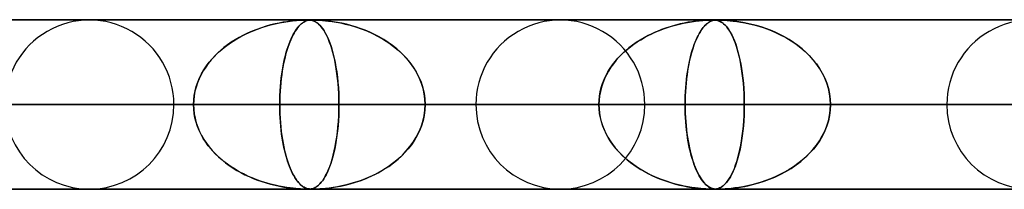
# Model space of a CAD drawing. Header units: millimetres. Extents: x -635 to 635, y -772 to 772.
# Tile 26 of 32: x 246 to 304, y 761 to 772. Entities that reach past the tile are written whole.
import ezdxf

# ---------------------------------------------------------------- set-up
doc = ezdxf.new("R2010")
doc.units = ezdxf.units.MM
doc.layers.add('HIDDEN', color=7, linetype='Continuous')
doc.layers.add('THICK', color=7, linetype='Continuous')

msp = doc.modelspace()

# ---------------------------------------------------------------- linework, layer by layer
at = {"layer": 'HIDDEN'}
for p, q in [((0, 771.49), (474.699, 771.49)), ((474.699, 771.49), (0, 771.49)), ((454.892, 771.48), (0.316, 771.48)), ((262.426, 771.427), (262.651, 771.449)), ((262.618, 771.446), (262.461, 771.431)), ((262.759, 771.458), (262.618, 771.446)), ((262.651, 771.449), (262.845, 771.464)), ((262.895, 771.467), (262.759, 771.458)), ((262.845, 771.464), (263.002, 771.472)), ((263.02, 771.473), (262.895, 771.467)), ((263.002, 771.472), (263.122, 771.477)), ((263.127, 771.477), (263.02, 771.473)), ((263.122, 771.477), (263.215, 771.479)), ((263.216, 771.479), (263.127, 771.477)), ((263.215, 771.479), (263.291, 771.48)), ((263.29, 771.48), (263.216, 771.479)), ((263.23, 771.427), (263.299, 771.449)), ((263.289, 771.446), (263.24, 771.431)), ((263.335, 771.458), (263.289, 771.446)), ((263.356, 771.479), (263.29, 771.48)), ((263.291, 771.48), (263.357, 771.479)), ((263.299, 771.449), (263.366, 771.464)), ((263.384, 771.467), (263.335, 771.458)), ((263.416, 771.477), (263.356, 771.479)), ((263.357, 771.479), (263.416, 771.477)), ((263.366, 771.464), (263.428, 771.472)), ((263.436, 771.473), (263.384, 771.467)), ((263.473, 771.473), (263.416, 771.477)), ((263.416, 771.477), (263.473, 771.473)), ((263.428, 771.472), (263.487, 771.477)), ((263.491, 771.477), (263.436, 771.473)), ((263.528, 771.465), (263.473, 771.473)), ((263.473, 771.473), (263.53, 771.465)), ((263.487, 771.477), (263.547, 771.479)), ((263.548, 771.479), (263.491, 771.477)), ((263.585, 771.454), (263.528, 771.465)), ((263.53, 771.465), (263.586, 771.454)), ((263.547, 771.479), (263.613, 771.48)), ((263.612, 771.48), (263.548, 771.479)), ((263.643, 771.437), (263.585, 771.454)), ((263.586, 771.454), (263.64, 771.438)), ((263.688, 771.479), (263.612, 771.48)), ((263.613, 771.48), (263.689, 771.479)), ((263.64, 771.438), (263.695, 771.418)), ((263.706, 771.414), (263.643, 771.437)), ((263.782, 771.477), (263.688, 771.479)), ((263.689, 771.479), (263.781, 771.477)), ((263.781, 771.477), (263.897, 771.473)), ((263.896, 771.473), (263.782, 771.477)), ((264.034, 771.465), (263.896, 771.473)), ((263.897, 771.473), (264.038, 771.465)), ((264.195, 771.454), (264.034, 771.465)), ((264.038, 771.465), (264.198, 771.454)), ((264.381, 771.437), (264.195, 771.454)), ((264.198, 771.454), (264.37, 771.438)), ((264.37, 771.438), (264.554, 771.418)), ((264.592, 771.414), (264.381, 771.437)), ((286.236, 771.411), (286.459, 771.436)), ((286.559, 771.446), (286.401, 771.43)), ((286.459, 771.436), (286.659, 771.454)), ((286.702, 771.457), (286.559, 771.446)), ((286.659, 771.454), (286.831, 771.466)), ((286.839, 771.466), (286.702, 771.457)), ((286.831, 771.466), (286.972, 771.473)), ((286.965, 771.473), (286.839, 771.466)), ((287.074, 771.477), (286.965, 771.473)), ((286.972, 771.473), (287.082, 771.477)), ((287.164, 771.479), (287.074, 771.477)), ((287.082, 771.477), (287.169, 771.479)), ((287.24, 771.48), (287.164, 771.479)), ((287.169, 771.479), (287.241, 771.48)), ((287.236, 771.446), (287.188, 771.43)), ((287.201, 771.435), (287.265, 771.453)), ((287.283, 771.457), (287.236, 771.446)), ((287.306, 771.479), (287.24, 771.48)), ((287.241, 771.48), (287.243, 771.48)), ((287.243, 771.48), (287.246, 771.48)), ((287.246, 771.48), (287.248, 771.48)), ((287.248, 771.48), (287.251, 771.48)), ((287.251, 771.48), (287.253, 771.48)), ((287.253, 771.48), (287.255, 771.48)), ((287.265, 771.453), (287.325, 771.465)), ((287.332, 771.466), (287.283, 771.457)), ((287.367, 771.477), (287.306, 771.479)), ((287.307, 771.479), (287.363, 771.477)), ((287.325, 771.465), (287.384, 771.473)), ((287.384, 771.473), (287.332, 771.466)), ((287.363, 771.477), (287.417, 771.473)), ((287.424, 771.473), (287.367, 771.477)), ((287.384, 771.473), (287.439, 771.477)), ((287.439, 771.477), (287.384, 771.473)), ((287.417, 771.473), (287.471, 771.466)), ((287.48, 771.465), (287.424, 771.473)), ((287.439, 771.477), (287.496, 771.479)), ((287.497, 771.479), (287.439, 771.477)), ((287.471, 771.466), (287.526, 771.456)), ((287.537, 771.454), (287.48, 771.465)), ((287.496, 771.479), (287.558, 771.48)), ((287.562, 771.48), (287.497, 771.479)), ((287.526, 771.456), (287.582, 771.441)), ((287.596, 771.437), (287.537, 771.454)), ((287.639, 771.479), (287.562, 771.48)), ((287.563, 771.48), (287.634, 771.479)), ((287.582, 771.441), (287.638, 771.421)), ((287.658, 771.413), (287.596, 771.437)), ((287.634, 771.479), (287.72, 771.478)), ((287.733, 771.477), (287.639, 771.479)), ((287.72, 771.478), (287.825, 771.474)), ((287.85, 771.473), (287.733, 771.477)), ((287.825, 771.474), (287.956, 771.467)), ((287.989, 771.465), (287.85, 771.473)), ((287.956, 771.467), (288.11, 771.457)), ((288.152, 771.454), (287.989, 771.465)), ((288.11, 771.457), (288.282, 771.442)), ((288.339, 771.437), (288.152, 771.454)), ((288.282, 771.442), (288.469, 771.422)), ((288.551, 771.413), (288.339, 771.437)), ((260.306, 770.927), (260.036, 770.82)), ((260.108, 770.85), (260.36, 770.947)), ((260.582, 771.025), (260.306, 770.927)), ((260.36, 770.947), (260.614, 771.036)), ((260.861, 771.113), (260.582, 771.025)), ((260.614, 771.036), (260.871, 771.116)), ((261.131, 771.189), (260.861, 771.113)), ((260.871, 771.116), (261.13, 771.188)), ((261.13, 771.188), (261.39, 771.252)), ((261.391, 771.252), (261.131, 771.189)), ((261.39, 771.252), (261.651, 771.308)), ((261.637, 771.305), (261.391, 771.252)), ((261.869, 771.349), (261.637, 771.305)), ((261.651, 771.308), (261.913, 771.356)), ((262.085, 771.383), (261.869, 771.349)), ((261.913, 771.356), (262.174, 771.396)), ((262.283, 771.41), (262.085, 771.383)), ((262.174, 771.396), (262.426, 771.427)), ((262.461, 771.431), (262.283, 771.41)), ((262.652, 770.927), (262.581, 770.82)), ((262.6, 770.85), (262.667, 770.947)), ((262.726, 771.025), (262.652, 770.927)), ((262.667, 770.947), (262.734, 771.036)), ((262.799, 771.113), (262.726, 771.025)), ((262.734, 771.036), (262.802, 771.116)), ((262.872, 771.189), (262.799, 771.113)), ((262.802, 771.116), (262.871, 771.188)), ((262.871, 771.188), (262.941, 771.252)), ((262.941, 771.252), (262.872, 771.189)), ((262.941, 771.252), (263.012, 771.308)), ((263.008, 771.305), (262.941, 771.252)), ((263.071, 771.349), (263.008, 771.305)), ((263.012, 771.308), (263.083, 771.356)), ((263.132, 771.383), (263.071, 771.349)), ((263.083, 771.356), (263.157, 771.396)), ((263.188, 771.41), (263.132, 771.383)), ((263.157, 771.396), (263.23, 771.427)), ((263.24, 771.431), (263.188, 771.41)), ((263.695, 771.418), (263.754, 771.391)), ((263.772, 771.382), (263.706, 771.414)), ((263.754, 771.391), (263.82, 771.354)), ((263.841, 771.34), (263.772, 771.382)), ((263.82, 771.354), (263.89, 771.306)), ((263.911, 771.289), (263.841, 771.34)), ((263.89, 771.306), (263.965, 771.244)), ((263.982, 771.229), (263.911, 771.289)), ((263.965, 771.244), (264.043, 771.169)), ((264.053, 771.158), (263.982, 771.229)), ((264.043, 771.169), (264.125, 771.076)), ((264.125, 771.077), (264.053, 771.158)), ((264.196, 770.983), (264.125, 771.077)), ((264.125, 771.076), (264.209, 770.966)), ((264.268, 770.878), (264.196, 770.983)), ((264.209, 770.966), (264.295, 770.836)), ((264.34, 770.76), (264.268, 770.878)), ((264.554, 771.418), (264.764, 771.391)), ((264.826, 771.382), (264.592, 771.414)), ((264.764, 771.391), (265, 771.354)), ((265.077, 771.34), (264.826, 771.382)), ((265, 771.354), (265.26, 771.306)), ((265.338, 771.289), (265.077, 771.34)), ((265.26, 771.306), (265.54, 771.244)), ((265.605, 771.229), (265.338, 771.289)), ((265.54, 771.244), (265.839, 771.169)), ((265.876, 771.158), (265.605, 771.229)), ((265.839, 771.169), (266.152, 771.076)), ((266.151, 771.077), (265.876, 771.158)), ((266.429, 770.983), (266.151, 771.077)), ((266.152, 771.076), (266.478, 770.966)), ((266.708, 770.878), (266.429, 770.983)), ((266.478, 770.966), (266.812, 770.836)), ((266.988, 770.76), (266.708, 770.878)), ((283.88, 770.775), (284.109, 770.87)), ((284.235, 770.919), (283.965, 770.811)), ((284.109, 770.87), (284.34, 770.958)), ((284.513, 771.018), (284.235, 770.919)), ((284.34, 770.958), (284.574, 771.039)), ((284.792, 771.107), (284.513, 771.018)), ((284.574, 771.039), (284.809, 771.112)), ((285.063, 771.184), (284.792, 771.107)), ((284.809, 771.112), (285.046, 771.179)), ((285.046, 771.179), (285.284, 771.239)), ((285.324, 771.248), (285.063, 771.184)), ((285.284, 771.239), (285.523, 771.292)), ((285.571, 771.302), (285.324, 771.248)), ((285.523, 771.292), (285.761, 771.338)), ((285.805, 771.346), (285.571, 771.302)), ((285.761, 771.338), (286, 771.378)), ((286.022, 771.381), (285.805, 771.346)), ((286, 771.378), (286.236, 771.411)), ((286.221, 771.409), (286.022, 771.381)), ((286.401, 771.43), (286.221, 771.409)), ((286.501, 770.771), (286.561, 770.866)), ((286.597, 770.919), (286.526, 770.811)), ((286.561, 770.866), (286.622, 770.954)), ((286.671, 771.018), (286.597, 770.919)), ((286.622, 770.954), (286.684, 771.035)), ((286.745, 771.107), (286.671, 771.018)), ((286.684, 771.035), (286.746, 771.109)), ((286.817, 771.184), (286.745, 771.107)), ((286.746, 771.109), (286.809, 771.176)), ((286.809, 771.176), (286.873, 771.236)), ((286.887, 771.248), (286.817, 771.184)), ((286.873, 771.236), (286.937, 771.289)), ((286.954, 771.302), (286.887, 771.248)), ((286.937, 771.289), (287.002, 771.336)), ((287.018, 771.346), (286.954, 771.302)), ((287.002, 771.336), (287.068, 771.376)), ((287.078, 771.381), (287.018, 771.346)), ((287.068, 771.376), (287.135, 771.409)), ((287.135, 771.409), (287.078, 771.381)), ((287.135, 771.409), (287.201, 771.435)), ((287.188, 771.43), (287.135, 771.409)), ((287.638, 771.421), (287.696, 771.395)), ((287.725, 771.38), (287.658, 771.413)), ((287.696, 771.395), (287.758, 771.361)), ((287.795, 771.338), (287.725, 771.38)), ((287.758, 771.361), (287.825, 771.317)), ((287.865, 771.286), (287.795, 771.338)), ((287.825, 771.317), (287.896, 771.261)), ((287.936, 771.225), (287.865, 771.286)), ((287.896, 771.261), (287.97, 771.193)), ((288.007, 771.154), (287.936, 771.225)), ((287.97, 771.193), (288.047, 771.11)), ((288.079, 771.072), (288.007, 771.154)), ((288.047, 771.11), (288.126, 771.012)), ((288.151, 770.979), (288.079, 771.072)), ((288.126, 771.012), (288.207, 770.897)), ((288.222, 770.874), (288.151, 770.979)), ((288.207, 770.897), (288.289, 770.763)), ((288.294, 770.756), (288.222, 770.874)), ((288.469, 771.422), (288.671, 771.397)), ((288.786, 771.38), (288.551, 771.413)), ((288.671, 771.397), (288.895, 771.363)), ((289.041, 771.338), (288.786, 771.38)), ((288.895, 771.363), (289.141, 771.319)), ((289.303, 771.286), (289.041, 771.338)), ((289.141, 771.319), (289.405, 771.264)), ((289.571, 771.225), (289.303, 771.286)), ((289.405, 771.264), (289.686, 771.196)), ((289.842, 771.154), (289.571, 771.225)), ((289.686, 771.196), (289.98, 771.114)), ((290.117, 771.072), (289.842, 771.154)), ((289.98, 771.114), (290.286, 771.016)), ((290.393, 770.979), (290.117, 771.072)), ((290.286, 771.016), (290.6, 770.901)), ((290.671, 770.874), (290.393, 770.979)), ((290.6, 770.901), (290.921, 770.768)), ((290.948, 770.756), (290.671, 770.874)), ((259.035, 770.312), (258.805, 770.166)), ((258.911, 770.235), (259.141, 770.375)), ((259.273, 770.451), (259.035, 770.312)), ((259.141, 770.375), (259.376, 770.507)), ((259.52, 770.582), (259.273, 770.451)), ((259.376, 770.507), (259.616, 770.63)), ((259.774, 770.706), (259.52, 770.582)), ((259.616, 770.63), (259.86, 770.744)), ((260.036, 770.82), (259.774, 770.706)), ((259.86, 770.744), (260.108, 770.85)), ((262.316, 770.312), (262.256, 770.166)), ((262.284, 770.235), (262.344, 770.375)), ((262.379, 770.451), (262.316, 770.312)), ((262.344, 770.375), (262.407, 770.507)), ((262.444, 770.582), (262.379, 770.451)), ((262.407, 770.507), (262.47, 770.63)), ((262.512, 770.706), (262.444, 770.582)), ((262.47, 770.63), (262.534, 770.744)), ((262.581, 770.82), (262.512, 770.706)), ((262.534, 770.744), (262.6, 770.85)), ((264.295, 770.836), (264.382, 770.685)), ((264.412, 770.629), (264.34, 770.76)), ((264.382, 770.685), (264.468, 770.515)), ((264.482, 770.485), (264.412, 770.629)), ((264.468, 770.515), (264.55, 770.331)), ((264.551, 770.327), (264.482, 770.485)), ((264.55, 770.331), (264.627, 770.135)), ((264.618, 770.157), (264.551, 770.327)), ((266.812, 770.836), (267.153, 770.685)), ((267.267, 770.629), (266.988, 770.76)), ((267.153, 770.685), (267.489, 770.515)), ((267.543, 770.485), (267.267, 770.629)), ((267.489, 770.515), (267.808, 770.331)), ((267.815, 770.327), (267.543, 770.485)), ((267.808, 770.331), (268.112, 770.135)), ((268.079, 770.157), (267.815, 770.327)), ((282.964, 770.298), (282.734, 770.151)), ((282.791, 770.188), (283, 770.321)), ((283.202, 770.438), (282.964, 770.298)), ((283, 770.321), (283.214, 770.445)), ((283.448, 770.571), (283.202, 770.438)), ((283.214, 770.445), (283.432, 770.563)), ((283.432, 770.563), (283.655, 770.672)), ((283.703, 770.695), (283.448, 770.571)), ((283.655, 770.672), (283.88, 770.775)), ((283.965, 770.811), (283.703, 770.695)), ((286.262, 770.298), (286.201, 770.151)), ((286.215, 770.184), (286.27, 770.316)), ((286.325, 770.438), (286.262, 770.298)), ((286.27, 770.316), (286.326, 770.441)), ((286.39, 770.571), (286.325, 770.438)), ((286.326, 770.441), (286.383, 770.558)), ((286.383, 770.558), (286.442, 770.668)), ((286.457, 770.695), (286.39, 770.571)), ((286.442, 770.668), (286.501, 770.771)), ((286.526, 770.811), (286.457, 770.695)), ((288.289, 770.763), (288.372, 770.61)), ((288.365, 770.626), (288.294, 770.756)), ((288.435, 770.482), (288.365, 770.626)), ((288.372, 770.61), (288.455, 770.437)), ((288.503, 770.326), (288.435, 770.482)), ((288.455, 770.437), (288.535, 770.248)), ((288.57, 770.156), (288.503, 770.326)), ((290.921, 770.768), (291.246, 770.616)), ((291.225, 770.626), (290.948, 770.756)), ((291.499, 770.482), (291.225, 770.626)), ((291.246, 770.616), (291.57, 770.443)), ((291.768, 770.326), (291.499, 770.482)), ((291.57, 770.443), (291.883, 770.254)), ((292.032, 770.156), (291.768, 770.326)), ((258.056, 769.58), (258.258, 769.758)), ((258.372, 769.85), (258.169, 769.681)), ((258.258, 769.758), (258.469, 769.926)), ((258.584, 770.012), (258.372, 769.85)), ((258.469, 769.926), (258.687, 770.085)), ((258.805, 770.166), (258.584, 770.012)), ((258.687, 770.085), (258.911, 770.235)), ((262.058, 769.58), (262.112, 769.758)), ((262.142, 769.85), (262.088, 769.681)), ((262.112, 769.758), (262.167, 769.926)), ((262.197, 770.012), (262.142, 769.85)), ((262.167, 769.926), (262.225, 770.085)), ((262.256, 770.166), (262.197, 770.012)), ((262.225, 770.085), (262.284, 770.235)), ((264.684, 769.973), (264.618, 770.157)), ((264.627, 770.135), (264.699, 769.925)), ((264.746, 769.776), (264.684, 769.973)), ((264.699, 769.925), (264.767, 769.704)), ((264.806, 769.566), (264.746, 769.776)), ((264.767, 769.704), (264.83, 769.471)), ((268.336, 769.973), (268.079, 770.157)), ((268.112, 770.135), (268.398, 769.925)), ((268.583, 769.776), (268.336, 769.973)), ((268.398, 769.925), (268.666, 769.704)), ((268.819, 769.566), (268.583, 769.776)), ((268.666, 769.704), (268.917, 769.471)), ((282.007, 769.579), (282.193, 769.743)), ((282.303, 769.833), (282.102, 769.664)), ((282.193, 769.743), (282.387, 769.9)), ((282.514, 769.996), (282.303, 769.833)), ((282.387, 769.9), (282.586, 770.048)), ((282.734, 770.151), (282.514, 769.996)), ((282.586, 770.048), (282.791, 770.188)), ((286.008, 769.574), (286.058, 769.739)), ((286.088, 769.833), (286.035, 769.664)), ((286.058, 769.739), (286.108, 769.895)), ((286.143, 769.996), (286.088, 769.833)), ((286.108, 769.895), (286.161, 770.044)), ((286.201, 770.151), (286.143, 769.996)), ((286.161, 770.044), (286.215, 770.184)), ((288.535, 770.248), (288.609, 770.048)), ((288.635, 769.973), (288.57, 770.156)), ((288.609, 770.048), (288.679, 769.836)), ((288.697, 769.778), (288.635, 769.973)), ((288.679, 769.836), (288.745, 769.613)), ((288.757, 769.569), (288.697, 769.778)), ((291.883, 770.254), (292.178, 770.054)), ((292.287, 769.973), (292.032, 770.156)), ((292.178, 770.054), (292.455, 769.841)), ((292.532, 769.778), (292.287, 769.973)), ((292.455, 769.841), (292.714, 769.618)), ((292.768, 769.569), (292.532, 769.778)), ((257.614, 769.123), (257.448, 768.92)), ((257.501, 768.987), (257.676, 769.194)), ((257.79, 769.318), (257.614, 769.123)), ((257.676, 769.194), (257.861, 769.392)), ((257.975, 769.504), (257.79, 769.318)), ((257.861, 769.392), (258.056, 769.58)), ((258.169, 769.681), (257.975, 769.504)), ((261.941, 769.123), (261.897, 768.92)), ((261.911, 768.987), (261.958, 769.194)), ((261.988, 769.318), (261.941, 769.123)), ((261.958, 769.194), (262.007, 769.392)), ((262.037, 769.504), (261.988, 769.318)), ((262.007, 769.392), (262.058, 769.58)), ((262.088, 769.681), (262.037, 769.504)), ((264.862, 769.343), (264.806, 769.566)), ((264.83, 769.471), (264.889, 769.227)), ((264.915, 769.106), (264.862, 769.343)), ((264.889, 769.227), (264.943, 768.97)), ((269.043, 769.343), (268.819, 769.566)), ((268.917, 769.471), (269.149, 769.227)), ((269.253, 769.106), (269.043, 769.343)), ((269.149, 769.227), (269.363, 768.97)), ((281.492, 769.034), (281.655, 769.224)), ((281.725, 769.3), (281.551, 769.105)), ((281.655, 769.224), (281.827, 769.406)), ((281.909, 769.487), (281.725, 769.3)), ((281.827, 769.406), (282.007, 769.579)), ((282.102, 769.664), (281.909, 769.487)), ((285.873, 769.03), (285.916, 769.22)), ((285.935, 769.3), (285.889, 769.105)), ((285.916, 769.22), (285.961, 769.401)), ((285.984, 769.487), (285.935, 769.3)), ((285.961, 769.401), (286.008, 769.574)), ((286.035, 769.664), (285.984, 769.487)), ((288.745, 769.613), (288.805, 769.379)), ((288.813, 769.347), (288.757, 769.569)), ((288.805, 769.379), (288.861, 769.136)), ((288.866, 769.112), (288.813, 769.347)), ((288.861, 769.136), (288.912, 768.882)), ((288.915, 768.864), (288.866, 769.112)), ((292.714, 769.618), (292.955, 769.384)), ((292.991, 769.347), (292.768, 769.569)), ((292.955, 769.384), (293.176, 769.14)), ((293.2, 769.112), (292.991, 769.347)), ((293.176, 769.14), (293.379, 768.886)), ((293.395, 768.864), (293.2, 769.112)), ((257.052, 768.312), (257.188, 768.545)), ((257.294, 768.707), (257.152, 768.485)), ((257.188, 768.545), (257.339, 768.771)), ((257.448, 768.92), (257.294, 768.707)), ((257.339, 768.771), (257.501, 768.987)), ((261.792, 768.312), (261.828, 768.545)), ((261.856, 768.707), (261.819, 768.485)), ((261.828, 768.545), (261.868, 768.771)), ((261.897, 768.92), (261.856, 768.707)), ((261.868, 768.771), (261.911, 768.987)), ((264.964, 768.857), (264.915, 769.106)), ((264.943, 768.97), (264.992, 768.699)), ((265.009, 768.596), (264.964, 768.857)), ((264.992, 768.699), (265.036, 768.415)), ((265.049, 768.322), (265.009, 768.596)), ((269.448, 768.857), (269.253, 769.106)), ((269.363, 768.97), (269.558, 768.699)), ((269.626, 768.596), (269.448, 768.857)), ((269.558, 768.699), (269.734, 768.415)), ((269.785, 768.322), (269.626, 768.596)), ((281.063, 768.417), (281.195, 768.63)), ((281.234, 768.689), (281.094, 768.468)), ((281.195, 768.63), (281.338, 768.836)), ((281.387, 768.901), (281.234, 768.689)), ((281.338, 768.836), (281.492, 769.034)), ((281.551, 769.105), (281.387, 768.901)), ((285.76, 768.413), (285.795, 768.627)), ((285.806, 768.689), (285.769, 768.468)), ((285.795, 768.627), (285.832, 768.832)), ((285.846, 768.901), (285.806, 768.689)), ((285.832, 768.832), (285.873, 769.03)), ((285.889, 769.105), (285.846, 768.901)), ((288.912, 768.882), (288.958, 768.616)), ((288.96, 768.602), (288.915, 768.864)), ((288.958, 768.616), (288.999, 768.339)), ((289, 768.328), (288.96, 768.602)), ((293.379, 768.886), (293.562, 768.62)), ((293.574, 768.602), (293.395, 768.864)), ((293.562, 768.62), (293.727, 768.343)), ((293.734, 768.328), (293.574, 768.602)), ((256.908, 768.019), (256.809, 767.776)), ((256.825, 767.819), (256.93, 768.069)), ((257.023, 768.256), (256.908, 768.019)), ((256.93, 768.069), (257.052, 768.312)), ((257.152, 768.485), (257.023, 768.256)), ((261.754, 768.019), (261.728, 767.776)), ((261.732, 767.819), (261.76, 768.069)), ((261.785, 768.256), (261.754, 768.019)), ((261.76, 768.069), (261.792, 768.312)), ((261.819, 768.485), (261.785, 768.256)), ((265.036, 768.415), (265.074, 768.117)), ((265.084, 768.036), (265.049, 768.322)), ((265.074, 768.117), (265.107, 767.807)), ((265.113, 767.74), (265.084, 768.036)), ((269.734, 768.415), (269.888, 768.117)), ((269.924, 768.036), (269.785, 768.322)), ((269.888, 768.117), (270.017, 767.807)), ((270.042, 767.74), (269.924, 768.036)), ((280.746, 767.732), (280.838, 767.967)), ((280.854, 768.004), (280.757, 767.763)), ((280.838, 767.967), (280.944, 768.196)), ((280.967, 768.24), (280.854, 768.004)), ((280.944, 768.196), (281.063, 768.417)), ((281.094, 768.468), (280.967, 768.24)), ((285.676, 767.73), (285.701, 767.965)), ((285.705, 768.004), (285.68, 767.763)), ((285.701, 767.965), (285.729, 768.193)), ((285.735, 768.24), (285.705, 768.004)), ((285.729, 768.193), (285.76, 768.413)), ((285.769, 768.468), (285.735, 768.24)), ((288.999, 768.339), (289.035, 768.05)), ((289.036, 768.043), (289, 768.328)), ((289.035, 768.05), (289.065, 767.752)), ((289.065, 767.746), (289.036, 768.043)), ((293.727, 768.343), (293.869, 768.054)), ((293.874, 768.043), (293.734, 768.328)), ((293.869, 768.054), (293.989, 767.754)), ((293.992, 767.746), (293.874, 768.043)), ((256.726, 767.528), (256.661, 767.274)), ((256.667, 767.298), (256.737, 767.562)), ((256.809, 767.776), (256.726, 767.528)), ((256.737, 767.562), (256.825, 767.819)), ((261.706, 767.528), (261.689, 767.274)), ((261.69, 767.298), (261.709, 767.562)), ((261.728, 767.776), (261.706, 767.528)), ((261.709, 767.562), (261.732, 767.819)), ((265.107, 767.807), (265.133, 767.488)), ((265.136, 767.435), (265.113, 767.74)), ((265.133, 767.488), (265.152, 767.16)), ((265.153, 767.125), (265.136, 767.435)), ((270.017, 767.807), (270.121, 767.488)), ((270.135, 767.435), (270.042, 767.74)), ((270.121, 767.488), (270.196, 767.16)), ((270.202, 767.125), (270.135, 767.435)), ((280.608, 767.245), (280.669, 767.491)), ((280.676, 767.516), (280.612, 767.264)), ((280.669, 767.491), (280.746, 767.732)), ((280.757, 767.763), (280.676, 767.516)), ((285.64, 767.243), (285.656, 767.489)), ((285.658, 767.516), (285.641, 767.264)), ((285.656, 767.489), (285.676, 767.73)), ((285.68, 767.763), (285.658, 767.516)), ((289.065, 767.752), (289.089, 767.445)), ((289.089, 767.441), (289.065, 767.746)), ((289.089, 767.445), (289.106, 767.131)), ((289.106, 767.129), (289.089, 767.441)), ((293.989, 767.754), (294.085, 767.447)), ((294.086, 767.441), (293.992, 767.746)), ((294.085, 767.447), (294.154, 767.132)), ((294.155, 767.129), (294.086, 767.441)), ((256.614, 767.015), (256.585, 766.753)), ((256.586, 766.762), (256.616, 767.031)), ((256.661, 767.274), (256.614, 767.015)), ((256.616, 767.031), (256.667, 767.298)), ((261.669, 766.762), (261.677, 767.031)), ((261.676, 767.015), (261.669, 766.753)), ((261.689, 767.274), (261.676, 767.015)), ((261.677, 767.031), (261.69, 767.298)), ((265.152, 767.16), (265.163, 766.827)), ((265.163, 766.81), (265.153, 767.125)), ((265.163, 766.827), (265.167, 766.49)), ((265.167, 766.49), (265.163, 766.81)), ((270.196, 767.16), (270.242, 766.827)), ((270.243, 766.81), (270.202, 767.125)), ((270.242, 766.827), (270.257, 766.49)), ((270.257, 766.49), (270.243, 766.81)), ((280.566, 767.008), (280.538, 766.749)), ((280.538, 766.744), (280.564, 766.995)), ((280.564, 766.995), (280.608, 767.245)), ((280.612, 767.264), (280.566, 767.008)), ((285.629, 767.008), (285.622, 766.749)), ((285.622, 766.743), (285.629, 766.995)), ((285.641, 767.264), (285.629, 767.008)), ((285.629, 766.995), (285.64, 767.243)), ((289.106, 767.131), (289.116, 766.812)), ((289.116, 766.812), (289.106, 767.129)), ((289.12, 766.49), (289.116, 766.812)), ((289.116, 766.812), (289.12, 766.49)), ((294.154, 767.132), (294.196, 766.813)), ((294.196, 766.812), (294.155, 767.129)), ((294.196, 766.813), (294.21, 766.49)), ((294.21, 766.49), (294.196, 766.812)), ((5, 766.49), (265.167, 766.49)), ((256.576, 766.49), (5, 766.49)), ((265.167, 766.49), (5, 766.49)), ((5, 766.49), (256.576, 766.49)), ((5, 766.49), (289.12, 766.49)), ((280.529, 766.49), (5, 766.49)), ((289.12, 766.49), (5, 766.49)), ((5, 766.49), (280.529, 766.49)), ((5, 766.49), (313.072, 766.49)), ((304.481, 766.49), (5, 766.49)), ((313.072, 766.49), (5, 766.49)), ((5, 766.49), (304.481, 766.49)), ((5, 766.49), (337.025, 766.49)), ((328.434, 766.49), (5, 766.49)), ((337.025, 766.49), (5, 766.49)), ((5, 766.49), (328.434, 766.49)), ((5, 766.49), (360.977, 766.49)), ((352.386, 766.49), (5, 766.49)), ((360.977, 766.49), (5, 766.49)), ((5, 766.49), (352.386, 766.49)), ((5, 766.49), (384.928, 766.49)), ((376.338, 766.49), (5, 766.49)), ((384.928, 766.49), (5, 766.49)), ((5, 766.49), (376.338, 766.49)), ((5, 766.49), (408.88, 766.49)), ((400.289, 766.49), (5, 766.49)), ((408.88, 766.49), (5, 766.49)), ((5, 766.49), (400.289, 766.49)), ((5, 766.49), (432.831, 766.49)), ((424.241, 766.49), (5, 766.49)), ((432.831, 766.49), (5, 766.49)), ((5, 766.49), (424.241, 766.49)), ((5, 766.49), (456.783, 766.49)), ((448.192, 766.49), (5, 766.49)), ((456.783, 766.49), (5, 766.49)), ((5, 766.49), (448.192, 766.49)), ((222.35, 766.49), (255.415, 766.49)), ((255.415, 766.49), (222.35, 766.49)), ((273.26, 766.49), (237.712, 766.49)), ((237.712, 766.49), (273.26, 766.49)), ((241.213, 766.49), (256.576, 766.49)), ((256.576, 766.49), (241.213, 766.49)), ((246.304, 766.49), (283.24, 766.49)), ((283.24, 766.49), (246.304, 766.49)), ((261.666, 766.49), (246.304, 766.49)), ((246.304, 766.49), (261.666, 766.49)), ((256.576, 766.49), (256.586, 766.762)), ((256.585, 766.753), (256.576, 766.49)), ((256.585, 766.227), (256.576, 766.49)), ((256.576, 766.49), (256.586, 766.218)), ((256.614, 765.965), (256.585, 766.227)), ((256.586, 766.218), (256.616, 765.949)), ((261.666, 766.49), (261.669, 766.762)), ((261.669, 766.753), (261.666, 766.49)), ((261.666, 766.49), (261.669, 766.218)), ((301.085, 766.49), (261.666, 766.49)), ((261.668, 766.23), (261.666, 766.49)), ((261.666, 766.49), (301.085, 766.49)), ((261.676, 765.97), (261.668, 766.23)), ((261.669, 766.218), (261.677, 765.949)), ((265.167, 766.49), (265.163, 766.17)), ((265.163, 766.153), (265.167, 766.49)), ((265.167, 766.49), (280.529, 766.49)), ((280.529, 766.49), (265.167, 766.49)), ((270.242, 766.153), (270.257, 766.49)), ((270.257, 766.49), (270.243, 766.17)), ((270.257, 766.49), (311.065, 766.49)), ((311.065, 766.49), (270.257, 766.49)), ((285.619, 766.49), (270.257, 766.49)), ((270.257, 766.49), (285.619, 766.49)), ((280.538, 766.749), (280.529, 766.49)), ((280.529, 766.49), (280.538, 766.744)), ((280.538, 766.231), (280.529, 766.49)), ((280.529, 766.49), (280.538, 766.236)), ((280.538, 766.236), (280.564, 765.984)), ((280.566, 765.972), (280.538, 766.231)), ((285.622, 766.749), (285.619, 766.49)), ((285.619, 766.49), (285.622, 766.743)), ((285.619, 766.49), (285.622, 766.236)), ((328.91, 766.49), (285.619, 766.49)), ((285.622, 766.231), (285.619, 766.49)), ((285.619, 766.49), (328.91, 766.49)), ((285.622, 766.236), (285.629, 765.984)), ((285.629, 765.972), (285.622, 766.231)), ((289.12, 766.49), (289.116, 766.168)), ((289.116, 766.167), (289.12, 766.49)), ((289.12, 766.49), (304.481, 766.49)), ((304.481, 766.49), (289.12, 766.49)), ((294.196, 766.167), (294.21, 766.49)), ((294.21, 766.49), (294.196, 766.168)), ((294.21, 766.49), (338.89, 766.49)), ((338.89, 766.49), (294.21, 766.49)), ((309.572, 766.49), (294.21, 766.49)), ((294.21, 766.49), (309.572, 766.49)), ((256.661, 765.706), (256.614, 765.965)), ((256.616, 765.949), (256.667, 765.682)), ((256.726, 765.452), (256.661, 765.706)), ((256.667, 765.682), (256.737, 765.418)), ((261.688, 765.714), (261.676, 765.97)), ((261.677, 765.949), (261.69, 765.682)), ((261.705, 765.462), (261.688, 765.714)), ((261.69, 765.682), (261.709, 765.418)), ((265.133, 765.492), (265.152, 765.82)), ((265.153, 765.855), (265.136, 765.545)), ((265.152, 765.82), (265.163, 766.153)), ((265.163, 766.17), (265.153, 765.855)), ((270.121, 765.492), (270.196, 765.82)), ((270.202, 765.855), (270.135, 765.545)), ((270.196, 765.82), (270.242, 766.153)), ((270.243, 766.17), (270.202, 765.855)), ((280.564, 765.984), (280.608, 765.735)), ((280.612, 765.716), (280.566, 765.972)), ((280.608, 765.735), (280.669, 765.489)), ((280.676, 765.464), (280.612, 765.716)), ((285.629, 765.984), (285.64, 765.735)), ((285.641, 765.716), (285.629, 765.972)), ((285.64, 765.735), (285.656, 765.489)), ((285.658, 765.464), (285.641, 765.716)), ((289.088, 765.534), (289.106, 765.848)), ((289.106, 765.851), (289.089, 765.539)), ((289.116, 766.168), (289.106, 765.851)), ((289.106, 765.848), (289.116, 766.167)), ((294.085, 765.534), (294.154, 765.848)), ((294.155, 765.851), (294.086, 765.539)), ((294.154, 765.848), (294.196, 766.167)), ((294.196, 766.168), (294.155, 765.851)), ((256.809, 765.204), (256.726, 765.452)), ((256.737, 765.418), (256.825, 765.161)), ((256.908, 764.961), (256.809, 765.204)), ((256.825, 765.161), (256.93, 764.911)), ((261.727, 765.215), (261.705, 765.462)), ((261.709, 765.418), (261.732, 765.161)), ((261.753, 764.974), (261.727, 765.215)), ((261.732, 765.161), (261.76, 764.911)), ((265.074, 764.863), (265.107, 765.173)), ((265.113, 765.24), (265.084, 764.944)), ((265.107, 765.173), (265.133, 765.492)), ((265.136, 765.545), (265.113, 765.24)), ((269.888, 764.863), (270.017, 765.173)), ((270.042, 765.24), (269.924, 764.944)), ((270.017, 765.173), (270.121, 765.492)), ((270.135, 765.545), (270.042, 765.24)), ((280.669, 765.489), (280.746, 765.248)), ((280.757, 765.217), (280.676, 765.464)), ((280.746, 765.248), (280.838, 765.013)), ((280.854, 764.976), (280.757, 765.217)), ((285.656, 765.489), (285.677, 765.248)), ((285.68, 765.217), (285.658, 765.464)), ((285.677, 765.248), (285.701, 765.013)), ((285.705, 764.976), (285.68, 765.217)), ((289.034, 764.926), (289.064, 765.226)), ((289.065, 765.234), (289.036, 764.937)), ((289.064, 765.226), (289.088, 765.534)), ((289.089, 765.539), (289.065, 765.234)), ((293.869, 764.926), (293.989, 765.226)), ((293.992, 765.234), (293.874, 764.937)), ((293.989, 765.226), (294.085, 765.534)), ((294.086, 765.539), (293.992, 765.234)), ((257.023, 764.724), (256.908, 764.961)), ((256.93, 764.911), (257.052, 764.668)), ((257.152, 764.495), (257.023, 764.724)), ((257.052, 764.668), (257.188, 764.435)), ((257.294, 764.273), (257.152, 764.495)), ((261.782, 764.739), (261.753, 764.974)), ((261.76, 764.911), (261.792, 764.668)), ((261.816, 764.511), (261.782, 764.739)), ((261.792, 764.668), (261.828, 764.435)), ((261.853, 764.291), (261.816, 764.511)), ((264.992, 764.281), (265.036, 764.565)), ((265.049, 764.658), (265.009, 764.384)), ((265.036, 764.565), (265.074, 764.863)), ((265.084, 764.944), (265.049, 764.658)), ((269.558, 764.281), (269.734, 764.565)), ((269.785, 764.658), (269.626, 764.384)), ((269.734, 764.565), (269.888, 764.863)), ((269.924, 764.944), (269.785, 764.658)), ((280.838, 765.013), (280.944, 764.784)), ((280.967, 764.74), (280.854, 764.976)), ((280.944, 764.784), (281.063, 764.563)), ((281.094, 764.512), (280.967, 764.74)), ((281.063, 764.563), (281.195, 764.35)), ((281.234, 764.291), (281.094, 764.512)), ((285.701, 765.013), (285.729, 764.784)), ((285.735, 764.74), (285.705, 764.976)), ((285.729, 764.784), (285.761, 764.563)), ((285.769, 764.512), (285.735, 764.74)), ((285.761, 764.563), (285.795, 764.35)), ((285.806, 764.291), (285.769, 764.512)), ((288.957, 764.36), (288.998, 764.637)), ((289, 764.652), (288.96, 764.378)), ((288.998, 764.637), (289.034, 764.926)), ((289.036, 764.937), (289, 764.652)), ((293.562, 764.36), (293.727, 764.637)), ((293.734, 764.652), (293.574, 764.378)), ((293.727, 764.637), (293.869, 764.926)), ((293.874, 764.937), (293.734, 764.652)), ((257.188, 764.435), (257.339, 764.209)), ((257.448, 764.06), (257.294, 764.273)), ((257.339, 764.209), (257.501, 763.993)), ((257.614, 763.857), (257.448, 764.06)), ((257.501, 763.993), (257.676, 763.786)), ((261.828, 764.435), (261.868, 764.209)), ((261.893, 764.08), (261.853, 764.291)), ((261.868, 764.209), (261.911, 763.993)), ((261.937, 763.877), (261.893, 764.08)), ((261.911, 763.993), (261.958, 763.786)), ((261.982, 763.683), (261.937, 763.877)), ((264.915, 763.874), (264.862, 763.637)), ((264.889, 763.753), (264.943, 764.01)), ((264.964, 764.123), (264.915, 763.874)), ((264.943, 764.01), (264.992, 764.281)), ((265.009, 764.384), (264.964, 764.123)), ((269.253, 763.874), (269.043, 763.637)), ((269.149, 763.753), (269.363, 764.01)), ((269.448, 764.123), (269.253, 763.874)), ((269.363, 764.01), (269.558, 764.281)), ((269.626, 764.384), (269.448, 764.123)), ((281.195, 764.35), (281.338, 764.144)), ((281.387, 764.079), (281.234, 764.291)), ((281.338, 764.144), (281.492, 763.946)), ((281.551, 763.875), (281.387, 764.079)), ((281.492, 763.946), (281.655, 763.756)), ((281.725, 763.68), (281.551, 763.875)), ((285.795, 764.35), (285.833, 764.144)), ((285.846, 764.079), (285.806, 764.291)), ((285.833, 764.144), (285.874, 763.946)), ((285.889, 763.875), (285.846, 764.079)), ((285.874, 763.946), (285.917, 763.756)), ((285.935, 763.68), (285.889, 763.875)), ((288.86, 763.84), (288.911, 764.094)), ((288.915, 764.116), (288.866, 763.868)), ((288.911, 764.094), (288.957, 764.36)), ((288.96, 764.378), (288.915, 764.116)), ((293.176, 763.84), (293.379, 764.094)), ((293.395, 764.116), (293.2, 763.868)), ((293.379, 764.094), (293.562, 764.36)), ((293.574, 764.378), (293.395, 764.116)), ((257.79, 763.662), (257.614, 763.857)), ((257.676, 763.786), (257.861, 763.588)), ((257.975, 763.476), (257.79, 763.662)), ((257.861, 763.588), (258.056, 763.4)), ((258.169, 763.299), (257.975, 763.476)), ((258.056, 763.4), (258.258, 763.222)), ((258.372, 763.13), (258.169, 763.299)), ((261.958, 763.786), (262.007, 763.588)), ((262.031, 763.498), (261.982, 763.683)), ((262.007, 763.588), (262.058, 763.4)), ((262.081, 763.321), (262.031, 763.498)), ((262.058, 763.4), (262.112, 763.222)), ((262.134, 763.153), (262.081, 763.321)), ((264.806, 763.414), (264.746, 763.204)), ((264.767, 763.276), (264.83, 763.509)), ((264.862, 763.637), (264.806, 763.414)), ((264.83, 763.509), (264.889, 763.753)), ((268.819, 763.414), (268.583, 763.204)), ((268.666, 763.276), (268.917, 763.509)), ((269.043, 763.637), (268.819, 763.414)), ((268.917, 763.509), (269.149, 763.753)), ((281.655, 763.756), (281.827, 763.574)), ((281.909, 763.493), (281.725, 763.68)), ((281.827, 763.574), (282.007, 763.401)), ((282.102, 763.316), (281.909, 763.493)), ((282.007, 763.401), (282.193, 763.237)), ((282.303, 763.146), (282.102, 763.316)), ((285.917, 763.756), (285.962, 763.574)), ((285.984, 763.493), (285.935, 763.68)), ((285.962, 763.574), (286.01, 763.401)), ((286.035, 763.316), (285.984, 763.493)), ((286.01, 763.401), (286.059, 763.237)), ((286.088, 763.146), (286.035, 763.316)), ((288.678, 763.139), (288.743, 763.362)), ((288.757, 763.411), (288.697, 763.202)), ((288.743, 763.362), (288.804, 763.596)), ((288.813, 763.633), (288.757, 763.411)), ((288.804, 763.596), (288.86, 763.84)), ((288.866, 763.868), (288.813, 763.633)), ((292.455, 763.139), (292.714, 763.362)), ((292.768, 763.411), (292.532, 763.202)), ((292.714, 763.362), (292.955, 763.596)), ((292.991, 763.633), (292.768, 763.411)), ((292.955, 763.596), (293.176, 763.84)), ((293.2, 763.868), (292.991, 763.633)), ((258.258, 763.222), (258.469, 763.054)), ((258.584, 762.969), (258.372, 763.13)), ((258.469, 763.054), (258.687, 762.895)), ((258.805, 762.814), (258.584, 762.969)), ((258.687, 762.895), (258.911, 762.745)), ((259.035, 762.668), (258.805, 762.814)), ((258.911, 762.745), (259.141, 762.604)), ((262.112, 763.222), (262.167, 763.054)), ((262.189, 762.992), (262.134, 763.153)), ((262.167, 763.054), (262.225, 762.895)), ((262.246, 762.838), (262.189, 762.992)), ((262.225, 762.895), (262.284, 762.745)), ((262.306, 762.692), (262.246, 762.838)), ((262.284, 762.745), (262.344, 762.604)), ((264.55, 762.649), (264.627, 762.845)), ((264.618, 762.823), (264.551, 762.653)), ((264.684, 763.007), (264.618, 762.823)), ((264.627, 762.845), (264.699, 763.055)), ((264.746, 763.204), (264.684, 763.007)), ((264.699, 763.055), (264.767, 763.276)), ((267.808, 762.649), (268.112, 762.845)), ((268.079, 762.823), (267.815, 762.653)), ((268.336, 763.007), (268.079, 762.823)), ((268.112, 762.845), (268.398, 763.055)), ((268.583, 763.204), (268.336, 763.007)), ((268.398, 763.055), (268.666, 763.276)), ((282.193, 763.237), (282.387, 763.08)), ((282.514, 762.984), (282.303, 763.146)), ((282.387, 763.08), (282.586, 762.932)), ((282.734, 762.829), (282.514, 762.984)), ((282.586, 762.932), (282.791, 762.792)), ((282.964, 762.682), (282.734, 762.829)), ((282.791, 762.792), (283, 762.659)), ((286.059, 763.237), (286.11, 763.08)), ((286.143, 762.984), (286.088, 763.146)), ((286.11, 763.08), (286.162, 762.932)), ((286.201, 762.829), (286.143, 762.984)), ((286.162, 762.932), (286.216, 762.792)), ((286.262, 762.682), (286.201, 762.829)), ((286.216, 762.792), (286.272, 762.659)), ((288.453, 762.537), (288.532, 762.726)), ((288.57, 762.824), (288.503, 762.654)), ((288.532, 762.726), (288.607, 762.926)), ((288.635, 763.007), (288.57, 762.824)), ((288.607, 762.926), (288.678, 763.139)), ((288.697, 763.202), (288.635, 763.007)), ((291.57, 762.537), (291.883, 762.726)), ((292.032, 762.824), (291.768, 762.654)), ((291.883, 762.726), (292.178, 762.926)), ((292.287, 763.007), (292.032, 762.824)), ((292.178, 762.926), (292.455, 763.139)), ((292.532, 763.202), (292.287, 763.007)), ((259.273, 762.529), (259.035, 762.668)), ((259.141, 762.604), (259.376, 762.473)), ((259.52, 762.398), (259.273, 762.529)), ((259.376, 762.473), (259.616, 762.35)), ((259.774, 762.274), (259.52, 762.398)), ((259.616, 762.35), (259.86, 762.236)), ((260.036, 762.159), (259.774, 762.274)), ((259.86, 762.236), (260.108, 762.13)), ((260.306, 762.053), (260.036, 762.159)), ((260.108, 762.13), (260.36, 762.033)), ((262.368, 762.553), (262.306, 762.692)), ((262.344, 762.604), (262.407, 762.473)), ((262.432, 762.421), (262.368, 762.553)), ((262.407, 762.473), (262.47, 762.35)), ((262.498, 762.298), (262.432, 762.421)), ((262.47, 762.35), (262.534, 762.236)), ((262.567, 762.182), (262.498, 762.298)), ((262.534, 762.236), (262.6, 762.13)), ((262.637, 762.075), (262.567, 762.182)), ((262.6, 762.13), (262.667, 762.033)), ((264.209, 762.014), (264.295, 762.144)), ((264.34, 762.22), (264.268, 762.102)), ((264.295, 762.144), (264.382, 762.295)), ((264.412, 762.351), (264.34, 762.22)), ((264.382, 762.295), (264.468, 762.465)), ((264.482, 762.495), (264.412, 762.351)), ((264.468, 762.465), (264.55, 762.649)), ((264.551, 762.653), (264.482, 762.495)), ((266.478, 762.014), (266.812, 762.144)), ((266.988, 762.22), (266.708, 762.102)), ((266.812, 762.144), (267.153, 762.295)), ((267.267, 762.351), (266.988, 762.22)), ((267.153, 762.295), (267.489, 762.465)), ((267.543, 762.495), (267.267, 762.351)), ((267.489, 762.465), (267.808, 762.649)), ((267.815, 762.653), (267.543, 762.495)), ((283.202, 762.542), (282.964, 762.682)), ((283, 762.659), (283.214, 762.534)), ((283.448, 762.409), (283.202, 762.542)), ((283.214, 762.534), (283.432, 762.417)), ((283.432, 762.417), (283.655, 762.308)), ((283.703, 762.285), (283.448, 762.409)), ((283.655, 762.308), (283.88, 762.205)), ((283.965, 762.169), (283.703, 762.285)), ((283.88, 762.205), (284.109, 762.11)), ((284.235, 762.061), (283.965, 762.169)), ((286.325, 762.542), (286.262, 762.682)), ((286.272, 762.659), (286.328, 762.534)), ((286.39, 762.409), (286.325, 762.542)), ((286.328, 762.534), (286.386, 762.417)), ((286.386, 762.417), (286.444, 762.308)), ((286.457, 762.285), (286.39, 762.409)), ((286.444, 762.308), (286.504, 762.205)), ((286.526, 762.169), (286.457, 762.285)), ((286.504, 762.205), (286.564, 762.11)), ((286.597, 762.061), (286.526, 762.169)), ((288.204, 762.079), (288.287, 762.212)), ((288.294, 762.224), (288.222, 762.106)), ((288.287, 762.212), (288.37, 762.364)), ((288.365, 762.354), (288.294, 762.224)), ((288.435, 762.498), (288.365, 762.354)), ((288.37, 762.364), (288.453, 762.537)), ((288.503, 762.654), (288.435, 762.498)), ((290.6, 762.079), (290.921, 762.212)), ((290.948, 762.224), (290.671, 762.106)), ((290.921, 762.212), (291.246, 762.364)), ((291.225, 762.354), (290.948, 762.224)), ((291.499, 762.498), (291.225, 762.354)), ((291.246, 762.364), (291.57, 762.537)), ((291.768, 762.654), (291.499, 762.498)), ((260.582, 761.955), (260.306, 762.053)), ((260.36, 762.033), (260.614, 761.944)), ((260.861, 761.867), (260.582, 761.955)), ((260.614, 761.944), (260.871, 761.864)), ((261.131, 761.791), (260.861, 761.867)), ((260.871, 761.864), (261.13, 761.792)), ((261.13, 761.792), (261.39, 761.728)), ((261.391, 761.728), (261.131, 761.791)), ((261.39, 761.728), (261.651, 761.672)), ((261.637, 761.675), (261.391, 761.728)), ((261.869, 761.631), (261.637, 761.675)), ((261.651, 761.672), (261.913, 761.624)), ((262.085, 761.597), (261.869, 761.631)), ((261.913, 761.624), (262.174, 761.584)), ((262.283, 761.57), (262.085, 761.597)), ((262.174, 761.584), (262.426, 761.553)), ((262.461, 761.549), (262.283, 761.57)), ((262.426, 761.553), (262.651, 761.531)), ((262.618, 761.534), (262.461, 761.549)), ((262.709, 761.976), (262.637, 762.075)), ((262.667, 762.033), (262.734, 761.944)), ((262.782, 761.886), (262.709, 761.976)), ((262.734, 761.944), (262.802, 761.864)), ((262.854, 761.808), (262.782, 761.886)), ((262.802, 761.864), (262.871, 761.792)), ((262.924, 761.743), (262.854, 761.808)), ((262.871, 761.792), (262.941, 761.728)), ((262.991, 761.688), (262.924, 761.743)), ((262.941, 761.728), (263.012, 761.672)), ((263.055, 761.642), (262.991, 761.688)), ((263.012, 761.672), (263.083, 761.624)), ((263.115, 761.606), (263.055, 761.642)), ((263.083, 761.624), (263.157, 761.584)), ((263.172, 761.577), (263.115, 761.606)), ((263.157, 761.584), (263.23, 761.553)), ((263.225, 761.555), (263.172, 761.577)), ((263.274, 761.538), (263.225, 761.555)), ((263.23, 761.553), (263.299, 761.531)), ((263.64, 761.542), (263.695, 761.562)), ((263.706, 761.566), (263.643, 761.543)), ((263.695, 761.562), (263.754, 761.589)), ((263.772, 761.598), (263.706, 761.566)), ((263.754, 761.589), (263.82, 761.626)), ((263.841, 761.64), (263.772, 761.598)), ((263.82, 761.626), (263.89, 761.674)), ((263.911, 761.691), (263.841, 761.64)), ((263.89, 761.674), (263.965, 761.736)), ((263.982, 761.751), (263.911, 761.691)), ((263.965, 761.736), (264.043, 761.811)), ((264.053, 761.822), (263.982, 761.751)), ((264.043, 761.811), (264.125, 761.904)), ((264.125, 761.903), (264.053, 761.822)), ((264.125, 761.904), (264.209, 762.014)), ((264.196, 761.997), (264.125, 761.903)), ((264.268, 762.102), (264.196, 761.997)), ((264.37, 761.542), (264.554, 761.562)), ((264.592, 761.566), (264.381, 761.543)), ((264.554, 761.562), (264.764, 761.589)), ((264.826, 761.598), (264.592, 761.566)), ((264.764, 761.589), (265, 761.626)), ((265.077, 761.64), (264.826, 761.598)), ((265, 761.626), (265.26, 761.674)), ((265.338, 761.691), (265.077, 761.64)), ((265.26, 761.674), (265.54, 761.736)), ((265.605, 761.751), (265.338, 761.691)), ((265.54, 761.736), (265.839, 761.811)), ((265.876, 761.822), (265.605, 761.751)), ((265.839, 761.811), (266.152, 761.904)), ((266.151, 761.903), (265.876, 761.822)), ((266.429, 761.997), (266.151, 761.903)), ((266.152, 761.904), (266.478, 762.014)), ((266.708, 762.102), (266.429, 761.997)), ((284.109, 762.11), (284.34, 762.022)), ((284.513, 761.962), (284.235, 762.061)), ((284.34, 762.022), (284.574, 761.941)), ((284.792, 761.873), (284.513, 761.962)), ((284.574, 761.941), (284.809, 761.867)), ((285.063, 761.796), (284.792, 761.873)), ((284.809, 761.867), (285.046, 761.801)), ((285.046, 761.801), (285.284, 761.741)), ((285.324, 761.732), (285.063, 761.796)), ((285.284, 761.741), (285.523, 761.688)), ((285.571, 761.678), (285.324, 761.732)), ((285.523, 761.688), (285.761, 761.642)), ((285.805, 761.634), (285.571, 761.678)), ((285.761, 761.642), (286, 761.602)), ((286.022, 761.599), (285.805, 761.634)), ((286, 761.602), (286.236, 761.569)), ((286.221, 761.571), (286.022, 761.599)), ((286.401, 761.55), (286.221, 761.571)), ((286.236, 761.569), (286.459, 761.544)), ((286.559, 761.534), (286.401, 761.55)), ((286.564, 762.11), (286.625, 762.022)), ((286.671, 761.962), (286.597, 762.061)), ((286.625, 762.022), (286.687, 761.941)), ((286.745, 761.873), (286.671, 761.962)), ((286.687, 761.941), (286.749, 761.867)), ((286.817, 761.796), (286.745, 761.873)), ((286.749, 761.867), (286.812, 761.801)), ((286.812, 761.801), (286.876, 761.741)), ((286.887, 761.732), (286.817, 761.796)), ((286.876, 761.741), (286.94, 761.688)), ((286.954, 761.678), (286.887, 761.732)), ((286.94, 761.688), (287.005, 761.642)), ((287.018, 761.634), (286.954, 761.678)), ((287.005, 761.642), (287.072, 761.602)), ((287.078, 761.599), (287.018, 761.634)), ((287.072, 761.602), (287.139, 761.569)), ((287.135, 761.571), (287.078, 761.599)), ((287.188, 761.55), (287.135, 761.571)), ((287.139, 761.569), (287.205, 761.544)), ((287.236, 761.534), (287.188, 761.55)), ((287.578, 761.538), (287.635, 761.557)), ((287.658, 761.567), (287.596, 761.543)), ((287.635, 761.557), (287.693, 761.583)), ((287.725, 761.6), (287.658, 761.567)), ((287.693, 761.583), (287.755, 761.617)), ((287.795, 761.642), (287.725, 761.6)), ((287.755, 761.617), (287.822, 761.661)), ((287.865, 761.694), (287.795, 761.642)), ((287.822, 761.661), (287.892, 761.716)), ((287.936, 761.755), (287.865, 761.694)), ((287.892, 761.716), (287.966, 761.784)), ((288.007, 761.826), (287.936, 761.755)), ((287.966, 761.784), (288.043, 761.866)), ((288.079, 761.908), (288.007, 761.826)), ((288.043, 761.866), (288.123, 761.964)), ((288.151, 762.001), (288.079, 761.908)), ((288.123, 761.964), (288.204, 762.079)), ((288.222, 762.106), (288.151, 762.001)), ((288.282, 761.538), (288.469, 761.557)), ((288.551, 761.567), (288.339, 761.543)), ((288.469, 761.557), (288.671, 761.583)), ((288.786, 761.6), (288.551, 761.567)), ((288.671, 761.583), (288.895, 761.617)), ((289.041, 761.642), (288.786, 761.6)), ((288.895, 761.617), (289.141, 761.661)), ((289.303, 761.694), (289.041, 761.642)), ((289.141, 761.661), (289.405, 761.716)), ((289.571, 761.755), (289.303, 761.694)), ((289.405, 761.716), (289.686, 761.784)), ((289.842, 761.826), (289.571, 761.755)), ((289.686, 761.784), (289.98, 761.866)), ((290.117, 761.908), (289.842, 761.826)), ((289.98, 761.866), (290.286, 761.964)), ((290.393, 762.001), (290.117, 761.908)), ((290.286, 761.964), (290.6, 762.079)), ((290.671, 762.106), (290.393, 762.001)), ((474.699, 761.49), (0, 761.49)), ((0, 761.49), (474.699, 761.49)), ((0.316, 761.5), (263.291, 761.5)), ((0.316, 761.5), (287.241, 761.5)), ((0.316, 761.5), (311.191, 761.5)), ((0.316, 761.5), (335.141, 761.5)), ((0.316, 761.5), (359.091, 761.5)), ((0.316, 761.5), (383.041, 761.5)), ((0.316, 761.5), (406.991, 761.5)), ((0.316, 761.5), (430.942, 761.5)), ((0.316, 761.5), (454.892, 761.5)), ((0.329, 761.5), (454.892, 761.5)), ((262.759, 761.522), (262.618, 761.534)), ((262.651, 761.531), (262.845, 761.516)), ((262.895, 761.513), (262.759, 761.522)), ((262.845, 761.516), (263.002, 761.508)), ((263.02, 761.507), (262.895, 761.513)), ((263.002, 761.508), (263.122, 761.503)), ((263.127, 761.503), (263.02, 761.507)), ((263.122, 761.503), (263.215, 761.501)), ((263.216, 761.501), (263.127, 761.503)), ((263.215, 761.501), (263.291, 761.5)), ((263.29, 761.5), (263.216, 761.501)), ((263.32, 761.525), (263.274, 761.538)), ((263.356, 761.501), (263.29, 761.5)), ((263.291, 761.5), (263.357, 761.501)), ((263.299, 761.531), (263.366, 761.516)), ((263.368, 761.516), (263.32, 761.525)), ((263.416, 761.503), (263.356, 761.501)), ((263.357, 761.501), (263.416, 761.503)), ((263.366, 761.516), (263.428, 761.508)), ((263.418, 761.509), (263.368, 761.516)), ((263.473, 761.507), (263.416, 761.503)), ((263.416, 761.503), (263.473, 761.507)), ((263.472, 761.504), (263.418, 761.509)), ((263.428, 761.508), (263.487, 761.503)), ((263.527, 761.501), (263.472, 761.504)), ((263.528, 761.515), (263.473, 761.507)), ((263.473, 761.507), (263.53, 761.515)), ((263.487, 761.503), (263.547, 761.501)), ((263.587, 761.5), (263.527, 761.501)), ((263.585, 761.526), (263.528, 761.515)), ((263.53, 761.515), (263.586, 761.526)), ((263.547, 761.501), (263.613, 761.5)), ((263.643, 761.543), (263.585, 761.526)), ((263.586, 761.526), (263.64, 761.542)), ((263.597, 761.5), (263.594, 761.5)), ((263.6, 761.5), (263.597, 761.5)), ((263.603, 761.5), (263.6, 761.5)), ((263.606, 761.5), (263.603, 761.5)), ((263.609, 761.5), (263.606, 761.5)), ((263.612, 761.5), (263.609, 761.5)), ((263.688, 761.501), (263.612, 761.5)), ((263.613, 761.5), (263.689, 761.501)), ((263.782, 761.503), (263.688, 761.501)), ((263.689, 761.501), (263.781, 761.503)), ((263.781, 761.503), (263.897, 761.507)), ((263.896, 761.507), (263.782, 761.503)), ((264.034, 761.515), (263.896, 761.507)), ((263.897, 761.507), (264.038, 761.515)), ((264.195, 761.526), (264.034, 761.515)), ((264.038, 761.515), (264.198, 761.526)), ((264.381, 761.543), (264.195, 761.526)), ((264.198, 761.526), (264.37, 761.542)), ((286.459, 761.544), (286.659, 761.526)), ((286.702, 761.523), (286.559, 761.534)), ((286.659, 761.526), (286.831, 761.514)), ((286.839, 761.514), (286.702, 761.523)), ((286.831, 761.514), (286.972, 761.507)), ((286.965, 761.507), (286.839, 761.514)), ((287.074, 761.503), (286.965, 761.507)), ((286.972, 761.507), (287.082, 761.503)), ((287.164, 761.501), (287.074, 761.503)), ((287.082, 761.503), (287.169, 761.501)), ((287.24, 761.5), (287.164, 761.501)), ((287.169, 761.501), (287.241, 761.5)), ((287.205, 761.544), (287.269, 761.526)), ((287.283, 761.523), (287.236, 761.534)), ((287.306, 761.501), (287.24, 761.5)), ((287.241, 761.5), (287.303, 761.5)), ((287.269, 761.526), (287.329, 761.514)), ((287.332, 761.514), (287.283, 761.523)), ((287.303, 761.5), (287.36, 761.502)), ((287.367, 761.503), (287.306, 761.501)), ((287.329, 761.514), (287.387, 761.507)), ((287.384, 761.507), (287.332, 761.514)), ((287.36, 761.502), (287.413, 761.506)), ((287.424, 761.507), (287.367, 761.503)), ((287.439, 761.503), (287.384, 761.507)), ((287.387, 761.507), (287.443, 761.503)), ((287.413, 761.506), (287.468, 761.513)), ((287.48, 761.515), (287.424, 761.507)), ((287.497, 761.501), (287.439, 761.503)), ((287.443, 761.503), (287.5, 761.501)), ((287.468, 761.513), (287.523, 761.523)), ((287.537, 761.526), (287.48, 761.515)), ((287.562, 761.5), (287.497, 761.501)), ((287.5, 761.501), (287.563, 761.5)), ((287.523, 761.523), (287.578, 761.538)), ((287.596, 761.543), (287.537, 761.526)), ((287.639, 761.501), (287.562, 761.5)), ((287.563, 761.5), (287.634, 761.5)), ((287.634, 761.5), (287.72, 761.502)), ((287.733, 761.503), (287.639, 761.501)), ((287.72, 761.502), (287.825, 761.506)), ((287.85, 761.507), (287.733, 761.503)), ((287.825, 761.506), (287.956, 761.513)), ((287.989, 761.515), (287.85, 761.507)), ((287.956, 761.513), (288.11, 761.523)), ((288.152, 761.526), (287.989, 761.515)), ((288.11, 761.523), (288.282, 761.538)), ((288.339, 761.543), (288.152, 761.526))]:
    msp.add_line(p, q, dxfattribs=at)
for centre, start, end in [((250.425, 766.49), 0, 180.00002), ((278.25, 766.49), 0, 180.00002), ((306.075, 766.49), 0, 180.00002), ((250.425, 766.49), 180.00002, 0), ((278.25, 766.49), 180.00002, 0), ((306.075, 766.49), 180.00002, 0)]:
    msp.add_arc(centre, 4.99, start, end, dxfattribs=at)
at = {"layer": 'THICK'}
for p, q in [((-606.5, 771.5), (606.5, 771.5)), ((606.5, 766.5), (-606.5, 766.5))]:
    msp.add_line(p, q, dxfattribs=at)

doc.saveas('drawing.dxf')
